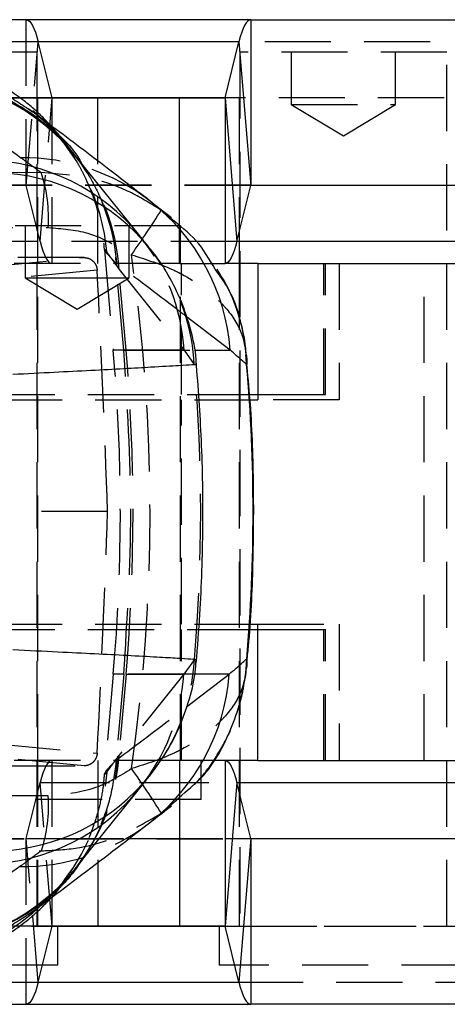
# Model space of a CAD drawing. Extents: x 122 to 736, y 117 to 530.
# Tile 13 of 26: x 194 to 211, y 117 to 155. Entities that reach past the tile are written whole.
import ezdxf

# ---------------------------------------------------------------- set-up
doc = ezdxf.new("R2010")
doc.units = 0
doc.header["$LTSCALE"] = 2
doc.linetypes.add('HIDDEN', pattern=[1.905, 1.27, -0.635])
doc.layers.get('0').update_dxf_attribs({"linetype": 'CONTINUOUS'})

msp = doc.modelspace()

# ---------------------------------------------------------------- linework, layer by layer
at = {"color": 7, "linetype": 'CONTINUOUS'}
for p, q in [((203.2025, 154.5107), (184.3493, 154.5107)), ((203.2025, 154.5107), (203.2025, 148.1607)), ((203.2025, 154.5107), (213.4423, 154.5107)), ((202.7466, 153.6586), (183.8934, 153.6586)), ((202.2135, 151.5121), (202.7466, 153.6586)), ((202.7466, 153.6586), (203.2018, 148.1594)), ((195.0041, 153.2607), (187.0666, 153.2607)), ((195.0041, 151.5107), (195.0041, 153.2607)), ((194.3548, 151.5107), (200.4619, 151.5107)), ((200.4619, 145.1607), (200.4619, 151.5107)), ((200.4619, 151.5107), (202.2128, 151.5107)), ((202.2128, 151.5107), (202.2128, 145.1607)), ((202.2135, 151.5121), (202.6687, 146.0128)), ((198.9445, 146.2231), (196.4472, 149.3221)), ((202.6687, 146.0128), (203.2018, 148.1594)), ((203.2025, 148.1607), (213.4423, 148.1607)), ((200.1575, 146.9103), (199.3475, 147.5442)), ((203.4698, 145.1607), (202.2128, 145.1607)), ((203.4698, 145.1607), (218.5441, 145.1607)), ((203.4698, 145.1607), (203.4698, 139.9357)), ((203.1687, 140.1357), (203.4698, 140.1357)), ((203.1572, 139.9357), (203.4698, 139.9357)), ((203.143, 131.3357), (203.4698, 131.3357)), ((203.1687, 131.1357), (203.4698, 131.1357)), ((203.4698, 126.1107), (203.4698, 131.3357)), ((202.2128, 126.1107), (201.7679, 126.1107)), ((202.2128, 126.1107), (202.2128, 119.7607)), ((203.4698, 126.1107), (202.2128, 126.1107)), ((203.4698, 126.1107), (218.5441, 126.1107)), ((202.6687, 125.2586), (202.2135, 119.7594)), ((203.2018, 123.1121), (202.6687, 125.2586)), ((203.2018, 123.1121), (202.7466, 117.6128)), ((203.2025, 123.1107), (203.2025, 116.7607)), ((213.4423, 123.1107), (203.2025, 123.1107)), ((200.4619, 119.7607), (194.3806, 119.7607)), ((195.7978, 118.2607), (195.7978, 119.7607)), ((202.2128, 119.7607), (200.4619, 119.7607)), ((202.7466, 117.6128), (202.2135, 119.7594)), ((195.7978, 118.2607), (190.6903, 118.2607)), ((183.8934, 117.6128), (202.7466, 117.6128)), ((184.3493, 116.7607), (203.2025, 116.7607)), ((213.4423, 116.7607), (203.2025, 116.7607))]:
    msp.add_line(p, q, dxfattribs=at)
at = {"color": 7, "linetype": 'HIDDEN'}
for p, q in [((194.5892, 148.1607), (194.5892, 154.5107)), ((194.5899, 148.1594), (195.0451, 153.6586)), ((213.8983, 153.6586), (195.0451, 153.6586)), ((195.5782, 151.5121), (195.0451, 153.6586)), ((203.0393, 153.2607), (202.7876, 153.2607)), ((202.7876, 153.2607), (202.7876, 119.7607)), ((210.7251, 153.2607), (203.0393, 153.2607)), ((204.7563, 153.2607), (204.7563, 151.2607)), ((208.7563, 151.2607), (208.7563, 153.2607)), ((210.7251, 119.7607), (210.7251, 153.2607)), ((181.5103, 151.5107), (194.3548, 151.5107)), ((195.0041, 151.5121), (183.3603, 151.5121)), ((195.0041, 119.7607), (195.0041, 151.5107)), ((195.0353, 145.1607), (195.0353, 151.5107)), ((195.1229, 146.0128), (195.5782, 151.5121)), ((214.4313, 151.5121), (195.5782, 151.5121)), ((195.5789, 145.1607), (195.5789, 151.5107)), ((197.3297, 145.1607), (197.3297, 151.5107)), ((214.4321, 151.5107), (202.2128, 151.5107)), ((202.7563, 151.5107), (202.7563, 145.1607)), ((204.7563, 151.2607), (208.7563, 151.2607)), ((204.7563, 151.2607), (206.7563, 150.059)), ((206.7563, 150.059), (208.7563, 151.2607)), ((195.4975, 150.4821), (194.8757, 150.9472)), ((195.4646, 150.4225), (195.852, 150.0762)), ((196.4576, 149.3033), (196.5194, 149.2271)), ((195.1647, 148.6473), (179.8409, 148.6147)), ((203.2018, 148.1594), (184.3486, 148.1594)), ((203.2025, 148.1607), (184.3493, 148.1607)), ((195.1229, 146.0128), (194.5899, 148.1594)), ((203.2018, 148.1594), (194.5899, 148.1594)), ((200.1335, 146.8827), (199.7642, 147.2052)), ((180.1099, 146.5035), (195.4314, 146.5403)), ((200.5107, 146.6107), (192.5732, 146.6107)), ((194.542, 146.6107), (194.542, 144.6107)), ((198.542, 144.6107), (198.542, 146.6107)), ((200.5107, 126.1107), (200.5107, 146.6107)), ((202.6687, 146.0128), (183.8155, 146.0128)), ((202.6687, 146.0128), (195.1229, 146.0128)), ((196.8042, 145.3926), (178.685, 145.3926)), ((185.2544, 144.286), (196.8042, 145.3926)), ((197.5895, 145.6894), (197.9264, 141.8389)), ((198.0386, 145.1616), (197.6899, 145.5292)), ((199.3598, 145.7049), (199.8196, 145.0624)), ((200.4809, 145.1607), (188.5188, 145.1607)), ((195.0353, 126.1107), (195.0353, 145.1607)), ((198.0381, 145.1676), (198.0386, 145.1616)), ((198.3275, 141.8389), (198.0386, 145.1616)), ((198.0719, 145.0429), (198.1478, 144.9343)), ((200.4809, 145.1607), (202.2128, 145.1607)), ((200.542, 140.1357), (200.542, 145.1607)), ((202.7563, 145.1607), (202.7563, 126.1107)), ((206.0029, 140.1357), (206.0029, 145.1607)), ((206.067, 140.1357), (206.067, 145.1607)), ((206.5944, 145.1607), (206.5944, 139.9357)), ((209.8527, 126.1107), (209.8527, 145.1607)), ((197.3088, 144.9109), (185.7782, 143.8061)), ((194.542, 144.6107), (196.7496, 144.6107)), ((194.542, 144.6107), (196.542, 143.409)), ((196.542, 143.409), (198.542, 144.6107)), ((196.7496, 144.6107), (198.542, 144.6107)), ((198.1478, 144.9343), (200.642, 141.8389)), ((198.4164, 141.8389), (198.1478, 144.9343)), ((198.4164, 141.8389), (197.9275, 141.8389)), ((198.3275, 141.8389), (201.0364, 141.8389)), ((200.642, 141.8389), (198.4164, 141.8389)), ((200.642, 141.8389), (201.0354, 141.2922)), ((203.0435, 141.3675), (203.0163, 141.6659)), ((201.0354, 141.2922), (201.1084, 141.2933)), ((185.5205, 140.1357), (203.1687, 140.1357)), ((203.4698, 140.1357), (206.0029, 140.1357)), ((206.0029, 140.1357), (206.067, 140.1357)), ((193.428, 139.9357), (203.1572, 139.9357)), ((200.542, 131.3357), (200.542, 139.9357)), ((206.5944, 139.9357), (203.4698, 139.9357)), ((197.7078, 135.6486), (186.0378, 135.6486)), ((185.5205, 131.1357), (203.1687, 131.1357)), ((193.428, 131.3357), (203.143, 131.3357)), ((200.542, 126.1107), (200.542, 131.1357)), ((203.4698, 131.3357), (206.5944, 131.3357)), ((203.4698, 131.1357), (206.0029, 131.1357)), ((206.0029, 126.1107), (206.0029, 131.1357)), ((206.0029, 131.1357), (206.067, 131.1357)), ((206.067, 126.1107), (206.067, 131.1357)), ((206.5944, 131.3357), (206.5944, 126.1107)), ((201.0371, 129.9858), (200.6313, 129.4187)), ((201.0931, 129.9861), (201.0371, 129.9858)), ((203.0236, 129.6279), (203.0463, 129.8466)), ((197.9264, 129.4187), (197.5918, 125.5943)), ((198.3275, 129.4187), (197.9264, 129.4187)), ((198.3275, 129.4187), (198.0419, 126.1341)), ((200.6313, 129.4187), (198.1474, 126.318)), ((198.4164, 129.4187), (198.1474, 126.318)), ((201.0407, 129.4187), (198.3275, 129.4187)), ((198.4164, 129.4187), (200.6313, 129.4187)), ((185.7782, 127.4911), (197.3095, 126.3863)), ((196.8049, 125.9046), (185.2544, 127.0113)), ((200.4809, 126.1107), (188.5188, 126.1107)), ((195.0353, 119.7607), (195.0353, 126.1107)), ((195.5789, 119.7607), (195.5789, 126.1107)), ((197.3297, 126.1107), (197.3297, 119.7607)), ((197.6886, 125.7594), (198.0419, 126.1341)), ((198.0419, 126.1341), (198.0414, 126.1281)), ((198.1474, 126.318), (198.1038, 126.2561)), ((200.4619, 126.1107), (200.4619, 124.6932)), ((201.7679, 126.1107), (200.4809, 126.1107)), ((201.3045, 124.6107), (201.3045, 126.1107)), ((202.7563, 126.1107), (202.7563, 119.7607)), ((178.6856, 125.9046), (196.8049, 125.9046)), ((197.6886, 125.7594), (197.6114, 125.1293)), ((183.8155, 125.2586), (202.6687, 125.2586)), ((194.5899, 123.1121), (195.1229, 125.2586)), ((195.5782, 119.7594), (195.1229, 125.2586)), ((195.1229, 125.2586), (202.6687, 125.2586)), ((195.4344, 124.7529), (180.1081, 124.7901)), ((201.3045, 124.6107), (191.7795, 124.6107)), ((199.7705, 124.0888), (200.1306, 124.4036)), ((184.3486, 123.1121), (203.2018, 123.1121)), ((184.3493, 123.1107), (203.2025, 123.1107)), ((194.5892, 116.7607), (194.5892, 123.1107)), ((195.0451, 117.6128), (194.5899, 123.1121)), ((194.5899, 123.1121), (203.2018, 123.1121)), ((179.839, 122.6775), (195.1676, 122.6446)), ((196.501, 122.001), (196.4628, 121.951)), ((194.3806, 119.7607), (181.5103, 119.7607)), ((183.3603, 119.7594), (195.7978, 119.7594)), ((195.0451, 117.6128), (195.5782, 119.7594)), ((195.5782, 119.7594), (214.4313, 119.7594)), ((201.9938, 119.7607), (201.9938, 118.2607)), ((202.2128, 119.7607), (214.4321, 119.7607)), ((202.2959, 118.2607), (201.9938, 118.2607)), ((211.5188, 118.2607), (202.2959, 118.2607)), ((195.0451, 117.6128), (213.8983, 117.6128))]:
    msp.add_line(p, q, dxfattribs=at)
at = {"color": 8, "linetype": 'CONTINUOUS'}
for p, q in [((202.2135, 151.5121), (195.0041, 151.5121)), ((213.4431, 148.1594), (203.2018, 148.1594)), ((213.9761, 146.0128), (202.6687, 146.0128)), ((202.4143, 141.8389), (200.7245, 143.1349)), ((201.0364, 141.8389), (202.4143, 141.8389)), ((200.7368, 128.1649), (202.3733, 129.4187)), ((202.3733, 129.4187), (201.0407, 129.4187)), ((202.6687, 125.2586), (213.9761, 125.2586)), ((200.4619, 124.6932), (200.4619, 119.7607)), ((203.2018, 123.1121), (213.4431, 123.1121)), ((195.7978, 119.7594), (202.2135, 119.7594))]:
    msp.add_line(p, q, dxfattribs=at)
at = {"color": 7, "linetype": 'HIDDEN', "flags": 128}
for points in [[(194.5892, 154.5107), (194.6488, 154.4971), (194.7082, 154.4563), (194.7671, 154.3885), (194.8252, 154.294), (194.8823, 154.1732), (194.9381, 154.0266), (194.9925, 153.8548), (195.0451, 153.6586)], [(195.1229, 146.0128), (195.1756, 145.8166), (195.2299, 145.6448), (195.2858, 145.4982), (195.3429, 145.3774), (195.401, 145.2829), (195.4599, 145.2151), (195.5192, 145.1743), (195.5789, 145.1607)], [(195.5789, 126.1107), (195.5192, 126.0971), (195.4599, 126.0563), (195.401, 125.9885), (195.3429, 125.894), (195.2858, 125.7732), (195.2299, 125.6266), (195.1756, 125.4548), (195.1229, 125.2586)], [(195.0451, 117.6128), (194.9925, 117.4166), (194.9381, 117.2448), (194.8823, 117.0982), (194.8252, 116.9774), (194.7671, 116.8829), (194.7082, 116.8151), (194.6488, 116.7743), (194.5892, 116.7607)]]:
    msp.add_lwpolyline(points, dxfattribs=at)
at = {"color": 7, "linetype": 'CONTINUOUS', "flags": 128}
for points in [[(203.2025, 154.5107), (203.1429, 154.4971), (203.0835, 154.4563), (203.0246, 154.3885), (202.9665, 154.294), (202.9094, 154.1732), (202.8535, 154.0266), (202.7992, 153.8548), (202.7466, 153.6586)], [(202.6687, 146.0128), (202.6161, 145.8166), (202.5617, 145.6448), (202.5059, 145.4982), (202.4488, 145.3774), (202.3907, 145.2829), (202.3318, 145.2151), (202.2724, 145.1743), (202.2128, 145.1607)], [(202.2128, 126.1107), (202.2724, 126.0971), (202.3318, 126.0563), (202.3907, 125.9885), (202.4488, 125.894), (202.5059, 125.7732), (202.5617, 125.6266), (202.6161, 125.4548), (202.6687, 125.2586)], [(196.4617, 121.9486), (197.0081, 122.6306), (198.9466, 125.0506)], [(202.7466, 117.6128), (202.7992, 117.4166), (202.8535, 117.2448), (202.9094, 117.0982), (202.9665, 116.9774), (203.0246, 116.8829), (203.0835, 116.8151), (203.1429, 116.7743), (203.2025, 116.7607)]]:
    msp.add_lwpolyline(points, dxfattribs=at)
at = {"color": 7, "linetype": 'HIDDEN'}
for centre, radius, start, end in [((189.6698, 144.8633), 8.0477, 4.74638, 91.72445), ((195.5798, 151.5121), 0.00164, 180.47766, 235.73347), ((194.4605, 141.2381), 7.9811, 52.34832, 90.55356), ((190.3926, 144.4522), 7.7702, 3.55684, 38.79928), ((190.3108, 144.5462), 7.777, 3.66203, 36.99652), ((189.8644, 146.9061), 5.579, 356.24028, 18.18608), ((194.5882, 148.1594), 0.00165, 0.66523, 55.5459), ((172.6833, 164.078), 31.9072, 324.3892, 328.07501), ((192.8874, 141.3571), 7.7696, 3.55531, 38.7813), ((193.2537, 140.8643), 7.7934, 3.14796, 31.54112), ((126.9446, 135.6288), 71.253, 355, 5), ((126.8441, 135.6288), 71.8412, 355.041039, 4.958961), ((193.2789, 130.4051), 7.7696, 321.46311, 356.90663), ((192.8834, 129.8979), 7.7627, 321.34064, 356.4611), ((190.3993, 126.7973), 7.7629, 321.33291, 356.46057), ((190.3501, 126.7446), 7.769, 322.34138, 356.39522), ((173.059, 107.4558), 31.4669, 31.91013, 35.64943), ((189.8641, 124.3868), 5.5823, 341.81464, 3.76029), ((194.4202, 130.017), 7.9787, 269.41099, 307.84663), ((194.5882, 123.1121), 0.00165, 304.4541, 359.33477), ((189.6621, 126.4372), 8.0594, 268.27642, 335.22004), ((195.5798, 119.7594), 0.00164, 124.26653, 179.52234)]:
    msp.add_arc(centre, radius, start, end, dxfattribs=at)
at = {"color": 8, "linetype": 'CONTINUOUS'}
for centre, radius, start, end in [((190.2719, 144.4832), 7.846, 37.19268, 88.81186), ((190.3685, 144.3962), 7.8242, 39.00824, 88.89327), ((192.8631, 141.301), 7.8237, 38.99032, 88.85479), ((193.2497, 140.8134), 7.8268, 38.67941, 88.83183), ((194.4442, 141.2359), 7.9928, 4.32675, 52.26541), ((194.4003, 130.0233), 7.9958, 307.93159, 355.66393), ((193.2539, 130.4615), 7.8243, 271.54418, 321.2544), ((192.8518, 129.9622), 7.8276, 271.55143, 321.11758), ((190.3119, 126.8127), 7.841, 271.58947, 322.1181), ((190.3677, 126.8616), 7.8278, 271.5402, 321.10977)]:
    msp.add_arc(centre, radius, start, end, dxfattribs=at)
at = {"color": 7, "linetype": 'CONTINUOUS'}
for centre, radius, start, end in [((202.2118, 151.5121), 0.00165, 304.41765, 359.37122), ((203.2034, 148.1594), 0.00164, 124.30335, 179.48552), ((203.2034, 123.1121), 0.00164, 180.51448, 235.69665), ((202.2118, 119.7594), 0.00165, 0.62878, 55.58235)]:
    msp.add_arc(centre, radius, start, end, dxfattribs=at)
at = {"color": 7, "linetype": 'HIDDEN'}
for centre, major_axis, ratio, start_param, end_param in [((125.3574, 135.6288), (73.9794, 0), 0.9631466, 6.1447367, 6.4221583), ((188.5921, 135.6288), (-2.5127, 71.2523), 0.1277869, 4.7081604, 4.8385226), ((124.1895, 135.6288), (77.0897, 0), 0.9242864, 6.2039058, 6.3627523), ((188.5908, 135.6288), (2.5127, 71.2523), 0.1277869, 4.5868148, 4.7171731)]:
    msp.add_ellipse(centre, major_axis=major_axis, ratio=ratio, start_param=start_param, end_param=end_param, dxfattribs=at)
at = {"color": 7, "linetype": 'CONTINUOUS'}
msp.add_ellipse((125.3574, 135.6288), major_axis=(77.9324, 0), ratio=0.9142928, start_param=6.2042101, end_param=6.3627016, dxfattribs=at)
for points, knots in [([(196.525, 149.2216), (196.4245, 149.354), (196.1601, 149.7022), (195.9308, 149.9878), (195.6619, 150.3025), (195.478, 150.507), (195.2352, 150.759), (194.9165, 151.0614), (194.4706, 151.4364), (193.8736, 151.8613), (193.1262, 152.2872), (192.252, 152.6643), (191.2702, 152.9468), (190.3479, 153.1071), (189.7588, 153.1042), (189.5334, 153.103)], [0, 0, 0, 0, 0.13478047, 0.35437978, 0.42178079, 0.47479518, 0.5138294, 0.55225084, 0.59677809, 0.65418665, 0.72021325, 0.79101287, 0.86793517, 0.94945602, 1, 1, 1, 1]), ([(199.3395, 147.5594), (198.7885, 147.9819), (197.5252, 148.9507), (196.2656, 149.9076), (195.5357, 150.4535), (195.4975, 150.4821)], [0, 0, 0, 0, 0.4229619, 0.9697799, 1, 1, 1, 1]), ([(195.852, 150.0762), (195.8632, 150.0662), (196.2114, 149.7563), (196.515, 149.3719), (196.7367, 148.9659), (196.7417, 148.9567)], [0, 0, 0, 0, 0.0315437, 0.977921, 1, 1, 1, 1]), ([(201.8373, 144.9432), (201.6152, 145.3266), (201.1857, 146.0681), (200.4761, 146.6174), (200.1335, 146.8827)], [0, 0, 0, 0, 0.5170311, 1, 1, 1, 1]), ([(199.3557, 145.7093), (199.2604, 145.8295), (199.1242, 146.0013), (198.9842, 146.1725), (198.9422, 146.2238)], [0, 0, 0, 0, 0.6999899, 1, 1, 1, 1]), ([(201.108, 141.2933), (201.1065, 141.3564), (201.0957, 141.8144), (200.9076, 142.639), (200.5588, 143.7269), (200.058, 144.708), (199.6503, 145.3644), (199.3849, 145.6648), (199.3531, 145.7008)], [0, 0, 0, 0, 0.0392947, 0.2850446, 0.5216468, 0.74981, 0.9700461, 1, 1, 1, 1]), ([(203.0258, 141.6757), (203.0205, 141.7582), (202.9892, 142.2419), (202.7813, 143.1098), (202.4172, 144.1302), (202.0537, 144.71), (201.9092, 144.9404)], [0, 0, 0, 0, 0.0719264, 0.4213798, 0.7700426, 1, 1, 1, 1]), ([(203.0435, 141.2886), (202.9944, 141.3319), (202.7852, 141.5162), (202.575, 141.699), (202.4143, 141.8389)], [0, 0, 0, 0, 0.234988, 1, 1, 1, 1]), ([(203.0221, 141.6665), (203.0296, 141.6364), (203.0596, 141.5159), (203.0478, 141.3883), (203.0437, 141.2923), (203.0435, 141.2886)], [0, 0, 0, 0, 0.242483, 0.9711383, 1, 1, 1, 1]), ([(201.1093, 129.8381), (201.159, 130.4614), (201.2972, 132.1944), (201.3866, 135.0478), (201.3435, 138.2974), (201.1838, 140.4238), (201.1075, 141.4403)], [0, 0, 0, 0, 0.1615575, 0.4491951, 0.7366814, 1, 1, 1, 1]), ([(203.0463, 129.8466), (203.0688, 130.0558), (203.2039, 131.3135), (203.3042, 133.6387), (203.3274, 136.8079), (203.2367, 139.3893), (203.0889, 140.9027), (203.0435, 141.3675)], [0, 0, 0, 0, 0.0548223, 0.3296619, 0.6039526, 0.878376, 1, 1, 1, 1]), ([(199.3468, 125.5704), (199.5391, 125.8212), (199.9673, 126.3796), (200.475, 127.3574), (200.8669, 128.463), (201.0768, 129.3517), (201.0986, 129.8655), (201.1038, 129.9856)], [0, 0, 0, 0, 0.1964863, 0.4374422, 0.6807006, 0.9253901, 1, 1, 1, 1]), ([(200.1306, 124.4036), (200.4175, 124.6558), (200.7402, 124.9396), (201.6394, 125.7146), (202.4041, 127.0647), (202.9043, 128.5845), (203.018, 129.5394), (203.0379, 129.814), (203.044, 129.9367), (203.046, 129.9841), (203.0466, 130.0016), (203.0469, 130.0075)], [0, 0, 0, 0, 0.1692417, 0.1903606, 0.5249607, 0.861988, 0.9393938, 0.9776716, 0.9917249, 0.9972663, 1, 1, 1, 1]), ([(202.3733, 129.4187), (202.5489, 129.5714), (202.7739, 129.767), (202.9977, 129.9642), (203.0469, 130.0075)], [0, 0, 0, 0, 0.7805396, 1, 1, 1, 1]), ([(202.9694, 129.1823), (202.9884, 129.2633), (203.0222, 129.408), (203.0285, 129.5558), (203.0313, 129.621)], [0, 0, 0, 0, 0.5596498, 1, 1, 1, 1]), ([(198.9462, 125.0503), (199.0086, 125.128), (199.1511, 125.3056), (199.2909, 125.4834), (199.3696, 125.5835)], [0, 0, 0, 0, 0.4375194, 1, 1, 1, 1]), ([(199.2991, 123.7055), (199.5183, 123.8732), (199.7969, 124.0865), (200.0926, 124.3241), (200.1558, 124.3748)], [0, 0, 0, 0, 0.7865482, 1, 1, 1, 1]), ([(195.5519, 120.8526), (196.4449, 121.5222), (197.6746, 122.4441), (198.9607, 123.4465), (199.3128, 123.7209)], [0, 0, 0, 0, 0.726245, 1, 1, 1, 1]), ([(189.5526, 118.1695), (189.8553, 118.1784), (190.4838, 118.197), (191.407, 118.3717), (192.2903, 118.6378), (193.08, 118.9768), (193.7577, 119.3524), (194.3089, 119.726), (194.7349, 120.0631), (195.0567, 120.3492), (195.3034, 120.589), (195.5068, 120.8009), (195.6969, 121.0102), (195.914, 121.2619), (196.1685, 121.5694), (196.3928, 121.8585), (196.5126, 122.0128)], [0, 0, 0, 0, 0.0689389, 0.1431205, 0.2134733, 0.2794121, 0.339757, 0.392501, 0.4369074, 0.4765204, 0.5171627, 0.563519, 0.622814, 0.7069572, 0.8435708, 1, 1, 1, 1])]:
    msp.add_open_spline(points, degree=3, knots=knots, dxfattribs=at)
at = {"color": 7, "linetype": 'HIDDEN'}
for points, knots in [([(189.8278, 152.5431), (189.8947, 152.5447), (190.3376, 152.5552), (191.2346, 152.4968), (192.4865, 152.2141), (193.754, 151.7102), (194.5023, 151.2022), (194.8764, 150.9482)], [0, 0, 0, 0, 0.03713967, 0.24588475, 0.49726527, 0.7486463, 1, 1, 1, 1]), ([(189.8278, 152.5431), (190.6186, 151.9659), (192.1181, 150.8716), (193.6564, 149.7493), (194.3834, 149.2189)], [0, 0, 0, 0, 0.5274351, 1, 1, 1, 1]), ([(194.6658, 151.1025), (194.6982, 151.081), (194.838, 150.9881), (195.1829, 150.713), (195.6666, 150.2342), (196.049, 149.813), (196.237, 149.5126), (196.2637, 149.47)], [0, 0, 0, 0, 0.0885917, 0.3814521, 0.6673552, 0.9527818, 1, 1, 1, 1]), ([(194.3834, 149.2189), (194.4585, 149.1641), (194.7183, 148.9745), (194.9792, 148.7833), (195.1647, 148.6473)], [0, 0, 0, 0, 0.2891298, 1, 1, 1, 1]), ([(196.2632, 149.4839), (196.262, 149.4857), (196.2593, 149.4895), (196.3022, 149.4271), (196.3829, 149.3037), (196.5038, 149.108), (196.6729, 148.8105), (196.8885, 148.3813), (197.1366, 147.7935), (197.3715, 147.0435), (197.5336, 146.3184), (197.5652, 145.8528), (197.5764, 145.6879)], [0, 0, 0, 0, 0.1063202, 0.2291381, 0.3233503, 0.4029258, 0.4782227, 0.5571613, 0.65754, 0.7848979, 0.9238465, 1, 1, 1, 1]), ([(196.7417, 148.9567), (196.9671, 148.5764), (197.4233, 147.8068), (197.8627, 146.5192), (197.9797, 145.6181), (198.0381, 145.1676)], [0, 0, 0, 0, 0.3281083, 0.6640541, 1, 1, 1, 1]), ([(199.7642, 147.2052), (199.3899, 147.4389), (198.6307, 147.9128), (197.091, 148.4972), (195.9016, 148.5899), (195.1647, 148.6473)], [0, 0, 0, 0, 0.2700966, 0.5477976, 1, 1, 1, 1]), ([(195.4314, 146.5403), (195.9464, 146.5026), (197.0886, 146.4189), (198.0795, 145.8252), (198.6235, 145.4992)], [0, 0, 0, 0, 0.4509594, 1, 1, 1, 1]), ([(197.6899, 145.5292), (197.6487, 145.5972), (197.5663, 145.7331), (197.6028, 145.7055), (197.7537, 145.5066), (197.9658, 145.1975), (198.0719, 145.0429)], [0, 0, 0, 0, 0.2460101, 0.4920001, 0.7460026, 1, 1, 1, 1]), ([(196.8042, 145.3926), (196.8599, 145.3871), (196.9712, 145.3762), (197.1209, 145.291), (197.2355, 145.1654), (197.2958, 145.0304), (197.3054, 144.9427), (197.3088, 144.9109)], [0, 0, 0, 0, 0.217679, 0.435321, 0.6539217, 0.8741848, 1, 1, 1, 1]), ([(198.6235, 145.4992), (199.189, 145.3186), (199.8632, 145.1033), (201.0204, 144.5221), (201.7075, 144.0365), (202.4412, 143.2477), (202.8841, 142.5612), (202.9809, 141.9335), (203.0221, 141.6665)], [0, 0, 0, 0, 0.2344113, 0.2794756, 0.553218, 0.6159669, 0.8366163, 1, 1, 1, 1]), ([(200.7245, 143.1349), (200.5988, 143.2314), (199.7025, 143.9195), (198.8076, 144.5906), (198.0381, 145.1676)], [0, 0, 0, 0, 0.1402366, 1, 1, 1, 1]), ([(198.3275, 129.4187), (198.4622, 131.4888), (198.7317, 135.6288), (198.4622, 139.7689), (198.3275, 141.8389)], [0, 0, 0, 0, 0.5, 1, 1, 1, 1]), ([(203.0253, 129.6277), (202.9843, 129.3612), (202.8878, 128.7341), (202.4453, 128.048), (201.7119, 127.2591), (201.0251, 126.7734), (199.8682, 126.1919), (199.1943, 125.9763), (198.6289, 125.7954)], [0, 0, 0, 0, 0.1631262, 0.3839277, 0.4466544, 0.7204954, 0.7655391, 1, 1, 1, 1]), ([(201.0001, 125.1633), (201.0688, 125.2298), (201.4056, 125.5557), (201.8929, 126.2443), (202.4353, 127.2232), (202.8071, 128.2152), (202.9194, 128.8846), (202.9694, 129.1823)], [0, 0, 0, 0, 0.0611509, 0.2995025, 0.5446573, 0.7974972, 1, 1, 1, 1]), ([(198.0414, 126.1281), (198.8228, 126.7132), (199.7207, 127.3855), (200.62, 128.0753), (200.7368, 128.1649)], [0, 0, 0, 0, 0.87014296, 1, 1, 1, 1]), ([(198.0414, 126.1281), (197.9851, 125.6835), (197.8709, 124.7814), (197.4203, 123.495), (196.7609, 122.3013), (196.112, 121.4276), (195.6334, 121.0155), (195.502, 120.9024)], [0, 0, 0, 0, 0.2248435, 0.4562072, 0.681051, 0.9124146, 1, 1, 1, 1]), ([(197.3095, 126.3863), (197.301, 126.3301), (197.2841, 126.2176), (197.1897, 126.0704), (197.0566, 125.962), (196.9199, 125.9108), (196.8345, 125.9062), (196.8049, 125.9046)], [0, 0, 0, 0, 0.2216409, 0.4432938, 0.6644212, 0.8840507, 1, 1, 1, 1]), ([(198.1038, 126.2561), (197.9959, 126.1026), (197.7802, 125.7957), (197.6144, 125.5852), (197.5641, 125.5473), (197.6471, 125.6887), (197.6886, 125.7594)], [0, 0, 0, 0, 0.2458323, 0.4916729, 0.7458233, 1, 1, 1, 1]), ([(198.6289, 125.7954), (198.1811, 125.5178), (197.2019, 124.9106), (196.0562, 124.8084), (195.4344, 124.7529)], [0, 0, 0, 0, 0.4572501, 1, 1, 1, 1]), ([(197.5805, 125.5957), (197.565, 125.4064), (197.527, 124.9417), (197.3721, 124.2489), (197.1613, 123.5659), (196.9397, 123.0195), (196.7409, 122.607), (196.5769, 122.306), (196.4489, 122.0912), (196.3551, 121.9437), (196.3015, 121.8641), (196.2955, 121.8554), (196.2931, 121.852)], [0, 0, 0, 0, 0.0925931, 0.2274345, 0.3476532, 0.4487354, 0.5332442, 0.6115864, 0.6954215, 0.7929115, 0.9170003, 1, 1, 1, 1]), ([(195.1676, 122.6446), (195.6052, 122.6654), (196.4929, 122.7075), (198.0902, 123.1072), (199.1266, 123.7126), (199.7705, 124.0888)], [0, 0, 0, 0, 0.2691049, 0.5458936, 1, 1, 1, 1]), ([(195.1676, 122.6446), (194.9818, 122.5086), (194.7047, 122.3058), (194.429, 122.1049), (194.3382, 122.0387)], [0, 0, 0, 0, 0.6704731, 1, 1, 1, 1]), ([(194.3382, 122.0387), (193.6388, 121.5294), (192.1148, 120.4196), (190.6294, 119.3379), (189.8256, 118.7526)], [0, 0, 0, 0, 0.4589035, 1, 1, 1, 1]), ([(196.3054, 121.8845), (196.1792, 121.7042), (195.8874, 121.2868), (195.4231, 120.8055), (194.9826, 120.4146), (194.7614, 120.2578), (194.6593, 120.1854)], [0, 0, 0, 0, 0.2095723, 0.4850632, 0.7623894, 1, 1, 1, 1]), ([(194.8718, 120.3412), (194.9983, 120.4355), (195.2236, 120.6034), (195.4518, 120.7767), (195.5519, 120.8526)], [0, 0, 0, 0, 0.5613227, 1, 1, 1, 1]), ([(194.8708, 120.3428), (194.4995, 120.0905), (193.7596, 119.5877), (192.4963, 119.0822), (191.2425, 118.7991), (190.3372, 118.7402), (189.8925, 118.751), (189.8256, 118.7526)], [0, 0, 0, 0, 0.2497268, 0.4977294, 0.7529241, 0.9628284, 1, 1, 1, 1])]:
    msp.add_open_spline(points, degree=3, knots=knots, dxfattribs=at)
at = {"color": 8, "linetype": 'CONTINUOUS'}
for points, knots in [([(203.0435, 141.2886), (203.0433, 141.2944), (203.0426, 141.312), (203.0406, 141.3592), (203.0344, 141.4816), (203.0148, 141.7565), (202.8936, 142.707), (202.6191, 143.8708), (202.0096, 144.7069), (201.8373, 144.9432)], [0, 0, 0, 0, 0.00449895, 0.01359075, 0.0366673, 0.09951078, 0.22716733, 0.78161816, 1, 1, 1, 1]), ([(201.1084, 141.2933), (201.1122, 141.2934), (201.1527, 141.2942), (200.9664, 141.2797), (200.4449, 141.2452), (199.5374, 141.1914), (198.3549, 141.1259), (197.0991, 141.0592), (195.6677, 140.9856), (194.6128, 140.9324), (194.0782, 140.9055)], [0, 0, 0, 0, 0.014474, 0.1526251, 0.2950785, 0.4743787, 0.6038255, 0.7368103, 0.8666197, 1, 1, 1, 1]), ([(194.0789, 130.3614), (194.6655, 130.3329), (195.7784, 130.2788), (197.2393, 130.2059), (198.5381, 130.139), (199.6121, 130.0808), (200.4266, 130.0336), (200.9248, 130.0019), (201.1435, 129.9856), (201.1015, 129.9861), (201.0931, 129.9861)], [0, 0, 0, 0, 0.1465062, 0.2779188, 0.4093316, 0.5583748, 0.6935052, 0.8286377, 0.9657175, 1, 1, 1, 1]), ([(203.0469, 130.0075), (203.047, 130.0038), (203.0512, 129.9076), (203.0631, 129.7794), (203.0329, 129.6582), (203.0253, 129.6277)], [0, 0, 0, 0, 0.0287008, 0.7553643, 1, 1, 1, 1])]:
    msp.add_open_spline(points, degree=3, knots=knots, dxfattribs=at)

doc.saveas('drawing.dxf')
